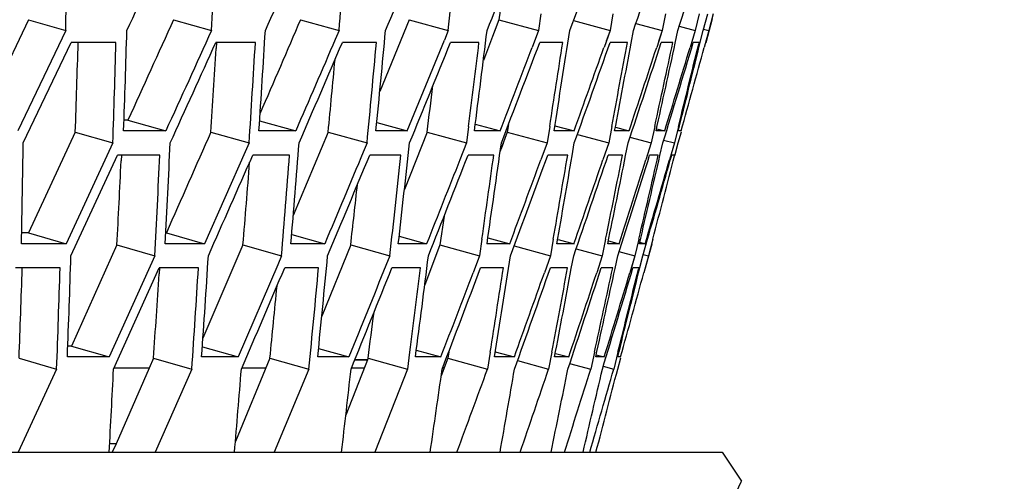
# Model space of a CAD drawing. Header units: millimetres. Extents: x 0 to 420, y 0 to 297.
# Tile 141 of 150: x 363.83 to 368.52, y 197.51 to 199.72. Entities that reach past the tile are written whole.
import ezdxf

# ---------------------------------------------------------------- set-up
doc = ezdxf.new("R2010")
doc.units = ezdxf.units.MM
doc.header["$LTSCALE"] = 23.1
doc.header["$PDMODE"] = 3
doc.header["$PDSIZE"] = 0.3125
doc.linetypes.add('DASHED', pattern=[0.2, 0.1, -0.1])
doc.layers.get('0').update_dxf_attribs({"linetype": 'CONTINUOUS'})
doc.layers.get('Defpoints').update_dxf_attribs({"linetype": 'CONTINUOUS'})
for name, color, linetype in [('06___PRT_ALL_SURFS', 7, 'CONTINUOUS'), ('AXES', 7, 'CONTINUOUS'), ('DIM_PILOTEES', 7, 'CONTINUOUS')]:
    doc.layers.add(name, color=color, linetype=linetype)
doc.styles.get("Standard").update_dxf_attribs({"font": 'txt', "width": 0.7})
doc.styles.add('TEXTSTYLE_4', font='txt')
doc.dimstyles.new('DIMSTYLE_7', dxfattribs={"dimtxt": 2.5, "dimasz": 3.5, "dimexe": 2, "dimexo": 0, "dimtad": 1, "dimdec": 0, "dimlfac": 5, "dimdsep": 46, "dimtxsty": 'Standard', "dimblk": '_FILLED', "dimblk1": '_FILLED', "dimblk2": '_FILLED', "dimcen": 0, "dimazin": 2, "dimtp": 0.8, "dimtm": 0.8, "dimtfac": 1, "dimtdec": 0, "dimtofl": 0, "dimtmove": 0, "dimatfit": 1, "dimldrblk": '_FILLED', "dimfxl": 0, "dimtolj": 1, "dimarcsym": 0})
doc.dimstyles.new('DIMSTYLE_8', dxfattribs={"dimtxt": 2.5, "dimasz": 3.5, "dimexe": 2, "dimexo": 0, "dimgap": 2.5, "dimtad": 1, "dimdec": 0, "dimlfac": 5, "dimdsep": 46, "dimtxsty": 'Standard', "dimblk": '_FILLED', "dimblk1": '_FILLED', "dimblk2": '_FILLED', "dimcen": 0, "dimazin": 2, "dimtp": 0.5, "dimtm": 0.5, "dimtfac": 1, "dimtdec": 0, "dimtofl": 0, "dimtmove": 0, "dimatfit": 3, "dimldrblk": '_FILLED', "dimfxl": 0, "dimtolj": 1, "dimarcsym": 0})

# ---------------------------------------------------------------- blocks, each defined once
blk = doc.blocks.new('_FILLED')
at = {"color": 0, "linetype": 'ByBlock'}
blk.add_solid([(0, 0), (-1, 0.1429), (-1, -0.1429)], dxfattribs=at)
blk = doc.blocks.new('*D14')
at = {"layer": 'DIM_PILOTEES', "color": 2, "linetype": 'Continuous'}
blk.add_line((362.9489, 245.8954), (387.2491, 270.8662), dxfattribs=at)
at = {"layer": 'DIM_PILOTEES', "color": 2, "linetype": 'Continuous', "xscale": 3.5, "yscale": 3.5, "zscale": 3.5, "rotation": 225.7798479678}
blk.add_blockref('_FILLED', (362.9489, 245.8954), dxfattribs=at)
at = {"layer": 'DIM_PILOTEES', "color": 2, "linetype": 'Continuous', "insert": (378.575, 266.4336), "char_height": 2.5, "width": 13.839286, "attachment_point": 1, "rotation": 45.7798, "line_spacing_factor": 0.9, "style": 'TEXTSTYLE_4'}
blk.add_mtext('{\\ftxt;\\W0.0001;\\H0.0001;\\~}{\\ftxt;\\W1.3333333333;\\H2.5; }{\\ftxt;\\W0.0001;\\H0.0001;\\~}{\\ftxt;\\W0.0001;\\H0.0001;\\~}{\\ftxt;\\W2.3571428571;\\H2.5; }{\\ftxt;\\W0.0001;\\H0.0001;\\~}', dxfattribs=at)
blk = doc.blocks.new('*D15')
at = {"layer": 'Defpoints', "color": 0, "linetype": 'Continuous'}
for p in [(285.6605, 263.402), (329.3345, 211.3533), (273.6952, 179.2299), (384.9739, 179.2299)]:
    blk.add_point(p, dxfattribs=at)
at = {"layer": 'DIM_PILOTEES', "color": 0, "linetype": 'Continuous', "lineweight": -2}
for p, q in [((273.6952, 179.2299), (268.7607, 176.381)), ((384.9739, 179.2299), (389.9084, 176.381))]:
    blk.add_line(p, q, dxfattribs=at)
blk.add_arc((329.3345, 211.3533), 67.9447, 332.951775, 207.048225, dxfattribs=at)
at = {"layer": 'DIM_PILOTEES', "color": 0, "linetype": 'Continuous', "lineweight": -2, "xscale": 3.5, "yscale": 3.5, "zscale": 3.5}
for p, rotation in [((270.4927, 177.381), 298.5241126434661), ((388.1764, 177.381), 241.4758873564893)]:
    blk.add_blockref('_FILLED', p, dxfattribs=dict(at, rotation=rotation))
at = {"layer": 'DIM_PILOTEES', "color": 0, "linetype": 'Continuous', "insert": (334.336, 284.9616), "char_height": 2.5, "width": 26.964286, "attachment_point": 2, "rotation": 356.1129, "line_spacing_factor": 0.9}
blk.add_mtext('\\A1;{\\ftxt;\\W0.0001;\\H0.0001;\\~}{\\ftxt;\\W2.8095238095;\\H2.5; }{\\ftxt;\\W0.0001;\\H0.0001;\\~}{\\ftxt;\\W0.0001;\\H0.0001;\\~}{\\ftxt;\\W2.3571428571;\\H2.5; }{\\ftxt;\\W0.0001;\\H0.0001;\\~}{\\ftxt;\\W0.0001;\\H0.0001;\\~}{\\ftxt;\\W0.6666666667;\\H2.5; }{\\ftxt;\\W0.0001;\\H0.0001;\\~}{\\ftxt;\\W0.0001;\\H0.0001;\\~}{\\ftxt;\\W1.3571428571;\\H2.5; }{\\ftxt;\\W0.0001;\\H0.0001;\\~}', dxfattribs=at)

msp = doc.modelspace()

# ---------------------------------------------------------------- linework, layer by layer
at = {"color": 7, "linetype": 'Continuous'}
for p, q in [((366.3139, 199.7436), (366.3028, 199.6646)), ((366.657, 199.7436), (366.6434, 199.6646)), ((366.9087, 199.7436), (366.8927, 199.6646)), ((367.0683, 199.7436), (367.05, 199.6646)), ((367.0874, 199.6646), (367.1104, 199.7436)), ((367.1356, 199.7436), (367.1149, 199.6646)), ((363.8693, 199.7163), (364.0467, 199.6646)), ((364.5612, 199.7163), (364.7422, 199.6646)), ((365.1669, 199.7163), (365.351, 199.6646)), ((365.6848, 199.7163), (365.8716, 199.6646)), ((366.1137, 199.7163), (366.3028, 199.6646)), ((366.4692, 199.7119), (366.6434, 199.6646)), ((366.767, 199.6984), (366.8927, 199.6646)), ((366.973, 199.6852), (367.05, 199.6646)), ((367.1015, 199.6072), (367.1322, 199.722)), ((364.0467, 199.6646), (363.8184, 199.1856)), ((365.351, 199.6646), (365.3326, 199.6218)), ((365.8716, 199.6646), (365.853, 199.619)), ((365.8716, 199.6646), (365.853, 199.619)), ((366.3028, 199.6646), (366.272, 199.5842)), ((366.3028, 199.6646), (366.272, 199.5842)), ((366.6434, 199.6646), (366.6147, 199.5842)), ((366.6434, 199.6646), (366.6253, 199.6138)), ((366.7441, 199.6038), (366.7553, 199.6646)), ((366.7441, 199.6038), (366.7553, 199.6646)), ((366.8927, 199.6646), (366.8661, 199.5842)), ((366.8927, 199.6646), (366.8751, 199.6115)), ((366.9545, 199.6047), (366.9674, 199.6646)), ((367.05, 199.6646), (367.0257, 199.5842)), ((367.0677, 199.5842), (367.0874, 199.6646)), ((367.0893, 199.6715), (367.1149, 199.6646)), ((367.1149, 199.6646), (367.0929, 199.5842)), ((367.113, 199.6576), (367.0993, 199.6075)), ((363.8442, 199.1281), (364.072, 199.6072)), ((364.2865, 199.6072), (364.072, 199.6072)), ((364.9515, 199.6072), (364.7626, 199.6072)), ((365.5292, 199.6072), (365.3665, 199.6072)), ((366.0183, 199.6072), (365.8821, 199.6072)), ((366.4176, 199.6072), (366.3082, 199.6072)), ((366.7261, 199.6072), (366.6439, 199.6072)), ((366.9431, 199.6072), (366.8881, 199.6072)), ((367.068, 199.6072), (367.0404, 199.6072)), ((367.068, 199.6072), (367.0664, 199.6008)), ((364.3437, 199.2374), (364.5242, 199.1856)), ((364.9718, 199.2341), (365.1439, 199.1856)), ((365.5308, 199.2259), (365.6759, 199.1856)), ((366.0006, 199.2181), (366.1189, 199.1856)), ((366.3803, 199.2105), (366.4719, 199.1856)), ((364.0925, 199.1798), (364.2718, 199.1281)), ((364.5242, 199.1856), (364.3231, 199.1856)), ((364.739, 199.1798), (364.9216, 199.1281)), ((365.1439, 199.1856), (364.9686, 199.1856)), ((365.2988, 199.1798), (365.4843, 199.1281)), ((365.6759, 199.1856), (365.5268, 199.1856)), ((365.7706, 199.1798), (365.9586, 199.1281)), ((365.9686, 199.2073), (365.9586, 199.1281)), ((366.1189, 199.1856), (365.9965, 199.1856)), ((366.1531, 199.1798), (366.3431, 199.1281)), ((366.3556, 199.2073), (366.3431, 199.1281)), ((366.4719, 199.1856), (366.3763, 199.1856)), ((366.4875, 199.1685), (366.637, 199.1281)), ((366.6519, 199.2073), (366.637, 199.1281)), ((366.6519, 199.2073), (366.637, 199.1281)), ((366.7339, 199.1856), (366.6655, 199.1856)), ((366.6701, 199.2028), (366.7339, 199.1856)), ((366.8569, 199.2073), (366.8396, 199.1281)), ((366.9044, 199.1856), (366.8632, 199.1856)), ((366.866, 199.1959), (366.9044, 199.1856)), ((366.97, 199.2073), (366.9503, 199.1281)), ((366.97, 199.2073), (366.9503, 199.1281)), ((366.969, 199.1281), (366.9838, 199.1816)), ((366.969, 199.1281), (366.9838, 199.1816)), ((366.9828, 199.1856), (366.9691, 199.1856)), ((366.97, 199.1891), (366.9828, 199.1856)), ((364.2718, 199.1281), (364.0486, 198.6476)), ((364.9216, 199.1281), (364.9033, 199.0865)), ((364.9216, 199.1281), (364.9033, 199.0865)), ((365.4843, 199.1281), (365.4658, 199.0837)), ((365.9586, 199.1281), (365.9268, 199.0474)), ((365.9586, 199.1281), (365.9268, 199.0474)), ((366.3431, 199.1281), (366.3133, 199.0474)), ((366.3431, 199.1281), (366.3133, 199.0474)), ((366.4626, 199.0669), (366.473, 199.1281)), ((366.4626, 199.0669), (366.473, 199.1281)), ((366.637, 199.1281), (366.6094, 199.0474)), ((366.7179, 199.0676), (366.73, 199.1281)), ((366.7179, 199.0676), (366.73, 199.1281)), ((366.7374, 199.1556), (366.8396, 199.1281)), ((366.8396, 199.1281), (366.8141, 199.0474)), ((366.8818, 199.0686), (366.8955, 199.1281)), ((366.8818, 199.0686), (366.8955, 199.1281)), ((366.8992, 199.1418), (366.9503, 199.1281)), ((366.9503, 199.1281), (366.9271, 199.0474)), ((366.953, 199.0667), (366.969, 199.1281)), ((366.9539, 199.07), (366.969, 199.1281)), ((364.0718, 198.5898), (364.2944, 199.0705)), ((364.4954, 199.0705), (364.2944, 199.0705)), ((364.9033, 199.0865), (364.709, 198.6476)), ((365.1146, 199.0705), (364.9394, 199.0705)), ((365.6461, 199.0705), (365.4972, 199.0705)), ((366.0888, 199.0705), (365.9664, 199.0705)), ((366.4415, 199.0705), (366.346, 199.0705)), ((366.7033, 199.0705), (366.6349, 199.0705)), ((366.8736, 199.0705), (366.8325, 199.0705)), ((366.952, 199.0705), (366.9383, 199.0705)), ((366.952, 199.0705), (366.9511, 199.0672)), ((363.8698, 198.6994), (364.0486, 198.6476)), ((364.5268, 198.6994), (364.709, 198.6476)), ((364.0486, 198.6476), (363.8355, 198.6476)), ((364.709, 198.6476), (364.5214, 198.6476)), ((365.2828, 198.6476), (365.1212, 198.6476)), ((365.1248, 198.6918), (365.2828, 198.6476)), ((365.7686, 198.6476), (365.6333, 198.6476)), ((365.6374, 198.6838), (365.7686, 198.6476)), ((366.0324, 198.6694), (366.021, 198.5898)), ((366.1652, 198.6476), (366.0565, 198.6476)), ((366.0607, 198.6761), (366.1652, 198.6476)), ((366.3728, 198.6694), (366.359, 198.5898)), ((366.4716, 198.6476), (366.3899, 198.6476)), ((366.3954, 198.6682), (366.4716, 198.6476)), ((366.6226, 198.6694), (366.6064, 198.5898)), ((366.6226, 198.6694), (366.6064, 198.5898)), ((366.687, 198.6476), (366.6325, 198.6476)), ((366.6361, 198.6613), (366.687, 198.6476)), ((366.781, 198.6694), (366.7625, 198.5898)), ((366.781, 198.6694), (366.7625, 198.5898)), ((366.8111, 198.6476), (366.7837, 198.6476)), ((366.7856, 198.6544), (366.8111, 198.6476)), ((366.7997, 198.5898), (366.8227, 198.6694)), ((366.7997, 198.5898), (366.8227, 198.6694)), ((366.8134, 198.532), (366.8443, 198.6476)), ((366.8478, 198.6694), (366.827, 198.5898)), ((366.8478, 198.6694), (366.827, 198.5898)), ((364.2913, 198.6416), (364.4723, 198.5898)), ((364.8923, 198.6416), (365.0765, 198.5898)), ((365.4063, 198.6416), (365.5931, 198.5898)), ((365.832, 198.6416), (366.021, 198.5898)), ((366.186, 198.6368), (366.359, 198.5898)), ((366.4817, 198.6234), (366.6064, 198.5898)), ((366.6861, 198.6103), (366.7625, 198.5898)), ((364.4723, 198.5898), (364.2542, 198.1074)), ((365.0765, 198.5898), (365.0579, 198.5465)), ((365.5931, 198.5898), (365.5744, 198.5437)), ((366.021, 198.5898), (365.9902, 198.5089)), ((366.359, 198.5898), (366.3302, 198.5089)), ((366.359, 198.5898), (366.3302, 198.5089)), ((366.4587, 198.5287), (366.4701, 198.5898)), ((366.6064, 198.5898), (366.5798, 198.5089)), ((366.6676, 198.5296), (366.6806, 198.5898)), ((366.7625, 198.5898), (366.7381, 198.5089)), ((366.7625, 198.5898), (366.7457, 198.5342)), ((366.7798, 198.5089), (366.7997, 198.5898)), ((366.7852, 198.5308), (366.7997, 198.5898)), ((366.8015, 198.5967), (366.827, 198.5898)), ((366.827, 198.5898), (366.8048, 198.5089)), ((364.0199, 198.532), (363.807, 198.532)), ((364.2748, 198.0493), (364.4924, 198.532)), ((364.6798, 198.532), (364.4924, 198.532)), ((365.0579, 198.5465), (364.8692, 198.1074)), ((365.2531, 198.532), (365.0916, 198.532)), ((365.7385, 198.532), (365.6033, 198.532)), ((366.1348, 198.532), (366.0262, 198.532)), ((366.4409, 198.532), (366.3593, 198.532)), ((366.6562, 198.532), (366.6017, 198.532)), ((366.7801, 198.532), (366.7528, 198.532)), ((366.7801, 198.532), (366.7786, 198.5257)), ((364.0737, 198.1591), (364.2542, 198.1074)), ((364.6985, 198.1554), (364.8692, 198.1074)), ((365.2531, 198.1473), (365.3971, 198.1074)), ((365.6876, 198.1293), (365.6773, 198.0493)), ((365.7194, 198.1395), (365.8367, 198.1074)), ((366.0716, 198.1293), (366.0589, 198.0493)), ((366.0961, 198.1321), (366.1869, 198.1074)), ((366.3657, 198.1293), (366.3505, 198.0493)), ((366.5691, 198.1293), (366.5516, 198.0493)), ((366.6813, 198.1293), (366.6615, 198.0493)), ((363.8242, 198.1011), (364.0035, 198.0493)), ((364.2542, 198.1074), (364.0546, 198.1074)), ((364.4657, 198.1011), (364.6483, 198.0493)), ((364.8692, 198.1074), (364.6952, 198.1074)), ((365.0212, 198.1011), (365.2067, 198.0493)), ((365.3971, 198.1074), (365.2491, 198.1074)), ((365.4863, 198.0933), (365.4257, 198.0933)), ((365.4893, 198.1011), (365.6773, 198.0493)), ((365.8367, 198.1074), (365.7151, 198.1074)), ((365.8689, 198.1011), (366.0589, 198.0493)), ((366.1869, 198.1074), (366.0921, 198.1074)), ((366.2021, 198.0895), (366.3505, 198.0493)), ((366.4469, 198.1074), (366.379, 198.1074)), ((366.3836, 198.1244), (366.4469, 198.1074)), ((366.6161, 198.1074), (366.5753, 198.1074)), ((366.578, 198.1176), (366.6161, 198.1074)), ((366.68, 198.0493), (366.6949, 198.1033)), ((366.6939, 198.1074), (366.6803, 198.1074)), ((366.6812, 198.1108), (366.6939, 198.1074)), ((364.0035, 198.0493), (363.8205, 197.6523)), ((364.4448, 198.0533), (364.2748, 198.0533)), ((364.6483, 198.0493), (364.4739, 197.6523)), ((365.0014, 198.0533), (364.8849, 198.0533)), ((365.2067, 198.0493), (365.0413, 197.6523)), ((365.4706, 198.0533), (365.4095, 198.0533)), ((365.6773, 198.0493), (365.5213, 197.6523)), ((365.8514, 198.0533), (365.8425, 198.0533)), ((366.4502, 198.0766), (366.5516, 198.0493)), ((366.6107, 198.0629), (366.6615, 198.0493)), ((364.2869, 197.6933), (364.2563, 197.6933)), ((346.385, 197.6523), (367.1777, 197.6523)), ((367.1781, 197.6523), (367.2705, 197.5138)), ((366.2418, 195.3236), (367.2705, 197.5138))]:
    msp.add_line(p, q, dxfattribs=at)
at = {"color": 7, "linetype": 'DASHED'}
msp.add_arc((329.3345, 211.3533), 48.1984, 330, 210, dxfattribs=at)
at = {"color": 7, "linetype": 'Continuous'}
for centre, radius, start, end in [((283.4495, 200.9949), 80.6082, 359.054397, 359.394123), ((281.9132, 203.6532), 82.925, 357.243078, 357.57362), ((129.3022, 304.535), 257.9746, 336.013937, 336.13006), ((279.7868, 206.4828), 85.8354, 355.443969, 355.763918), ((159.3939, 286.5909), 223.7538, 337.139358, 337.272101), ((277.0117, 209.53), 89.4058, 353.66486, 353.972919), ((183.09, 272.3473), 196.8748, 338.334797, 338.484376), ((202.1454, 260.7717), 175.3015, 339.599325, 339.765888), ((217.7098, 251.1843), 157.6986, 340.931548, 341.115163), ((230.5677, 243.1178), 143.154, 342.329546, 342.530184), ((284.0778, 202.0183), 80.2953, 357.978278, 358.320209), ((282.0433, 204.7197), 83.1097, 356.182026, 356.512878), ((279.3689, 207.6297), 86.5708, 354.402532, 354.720945), ((275.9812, 210.801), 90.7616, 352.647328, 352.952074), ((271.79, 214.296), 95.7856, 350.92354, 351.213541), ((284.328, 201.8282), 79.9893, 358.065525, 358.408852), ((282.3055, 204.5144), 82.7916, 356.269779, 356.601971), ((130.2949, 300.6421), 255.8646, 336.624904, 336.741726), ((279.6441, 207.4081), 86.2386, 354.490403, 354.810092), ((160.6426, 283.2406), 221.594, 337.708443, 337.829494), ((161.589, 282.5128), 220.4746, 337.777414, 337.911841), ((276.2587, 210.5633), 90.4258, 352.785593, 353.04088), ((185.9388, 268.2983), 193.0067, 338.999117, 339.151379), ((272.1143, 214.0348), 95.4006, 351.058676, 351.301675), ((205.3307, 256.8607), 171.1722, 340.288863, 340.459116), ((267.0604, 217.9006), 101.3307, 349.369299, 349.599234), ((266.6424, 218.1976), 101.8139, 349.237824, 349.477287), ((221.0416, 247.4651), 153.4978, 341.645016, 341.833326), ((260.9564, 222.2518), 108.3788, 347.723552, 347.939781), ((260.4436, 222.591), 108.9631, 347.596171, 347.821695), ((233.9301, 239.6138), 138.9925, 343.065392, 343.27172), ((253.6103, 227.2045), 116.7658, 346.126896, 346.325697), ((184.7566, 269.0676), 194.3599, 338.927494, 339.053341), ((204.3529, 257.5054), 172.2897, 340.214611, 340.355393), ((220.2218, 248.0138), 154.4345, 341.568278, 341.724055), ((233.2357, 240.0871), 139.7864, 342.986342, 343.157086), ((252.9557, 227.6039), 117.5017, 346.004017, 346.204201), ((244.0018, 233.3698), 127.6436, 344.46605, 344.651635), ((286.332, 200.2931), 77.521, 358.783727, 359.138914), ((284.4148, 202.8549), 80.217, 356.993512, 357.337125), ((281.8702, 205.6143), 83.542, 355.216471, 355.547078), ((278.6237, 208.6223), 87.5795, 353.460193, 353.776494), ((274.5834, 211.94), 92.4339, 351.73192, 352.032767), ((284.6587, 202.6618), 79.9175, 357.079404, 357.424417), ((282.1288, 205.4053), 83.2272, 355.302803, 355.634752), ((132.6988, 296.115), 252.2157, 337.252307, 337.370661), ((278.8986, 208.396), 87.2474, 353.546589, 353.864168), ((164.7846, 278.0456), 216.1278, 338.430259, 338.567218), ((274.8961, 211.6919), 92.0619, 351.867988, 352.120087), ((189.4912, 264.0275), 188.4065, 339.676425, 339.832228), ((270.0008, 215.3658), 97.8076, 350.17107, 350.409462), ((209.0015, 252.8431), 166.5526, 340.989427, 341.164232), ((264.0594, 219.5086), 104.6589, 348.514726, 348.738719), ((224.6966, 243.7188), 148.9835, 342.36738, 342.561247), ((256.8867, 224.2332), 112.8285, 346.904647, 347.113692), ((256.2755, 224.6071), 113.5164, 346.780307, 346.998497), ((237.7966, 236.0504), 134.3319, 343.842822, 344.020865), ((188.2763, 264.7915), 189.788, 339.603516, 339.732245), ((269.595, 215.6481), 98.2765, 350.038474, 350.286578), ((208.0069, 253.4772), 167.6822, 340.914104, 341.05861), ((263.5594, 219.8316), 105.2275, 348.386052, 348.619408), ((223.8701, 244.2543), 149.9221, 342.289806, 342.450143), ((236.7987, 236.5964), 135.4375, 343.728202, 343.90433), ((248.2315, 229.6863), 122.6046, 345.345889, 345.537958), ((286.6115, 201.1007), 77.5009, 357.786497, 358.1434), ((284.2104, 203.7144), 80.6799, 356.014869, 356.358254), ((281.1222, 206.5629), 84.5508, 354.260518, 354.589009), ((277.2545, 209.7051), 89.2177, 352.530758, 352.843135), ((272.4914, 213.2129), 94.8118, 350.832508, 351.127714), ((286.8362, 200.919), 77.2206, 357.870258, 358.228614), ((284.451, 203.5175), 80.3835, 356.099382, 356.444168), ((281.3806, 206.3492), 84.236, 354.345411, 354.675244), ((136.4353, 291.0529), 247.1398, 337.894116, 338.014849), ((277.5538, 209.4702), 88.8605, 352.667578, 352.929344), ((167.3279, 274.2118), 212.5974, 339.02414, 339.139984), ((168.8795, 273.2789), 210.841, 339.09575, 339.236099), ((272.8447, 212.9515), 94.3979, 350.966087, 351.21354), ((192.4134, 260.3598), 184.5877, 340.290515, 340.422845), ((193.6451, 259.6097), 183.1957, 340.364464, 340.524671), ((267.1016, 216.8817), 101.0199, 349.302044, 349.534438), ((266.6171, 217.1881), 101.5703, 349.172247, 349.41414), ((213.0635, 248.7787), 161.5509, 341.698648, 341.878868), ((212.0643, 249.3963), 162.6793, 341.622512, 341.771461), ((260.1368, 221.3715), 108.9405, 347.681354, 347.89809), ((259.5422, 221.7268), 109.6082, 347.555729, 347.781645), ((228.5913, 239.9918), 144.2481, 343.096168, 343.296447), ((227.7676, 240.5099), 145.1788, 343.018025, 343.183636), ((250.9207, 226.9947), 119.3095, 345.988261, 346.186906), ((251.688, 226.5674), 118.4575, 346.109313, 346.306779), ((240.4979, 233.1654), 130.9752, 344.474373, 344.656588), ((286.3505, 201.9262), 78.0207, 356.859805, 357.151807), ((283.4571, 204.6196), 81.6924, 355.10745, 355.386908), ((279.8063, 207.5877), 86.1314, 353.376069, 353.641918), ((275.2841, 210.899), 91.4656, 351.672703, 351.924012), ((174.279, 268.4466), 204.2922, 339.72449, 339.843167), ((269.7453, 214.6386), 97.8589, 350.003944, 350.239931), ((198.5406, 255.3365), 177.3189, 341.015424, 341.151055), ((263.0025, 218.9143), 105.5237, 348.375862, 348.595892), ((217.4984, 244.9792), 156.2666, 342.370507, 342.523208), ((254.8084, 223.8652), 114.7406, 346.793939, 346.997524), ((232.6105, 236.5963), 139.4831, 343.787364, 343.957156), ((244.8305, 229.6756), 125.887, 345.263034, 345.449828)]:
    msp.add_arc(centre, radius, start, end, dxfattribs=at)
for points in [[(364.3386, 199.6646), (364.413, 199.8238), (364.4872, 199.9831), (364.5613, 200.1425)], [(364.7422, 199.6646), (364.6697, 199.5049), (364.597, 199.3452), (364.5242, 199.1856)], [(364.5452, 199.1281), (364.6178, 199.2877), (364.6903, 199.4474), (364.7626, 199.6072)], [(365.3326, 199.6218), (365.2698, 199.4763), (365.2069, 199.331), (365.1439, 199.1856)], [(364.7273, 198.5898), (364.7982, 198.75), (364.8689, 198.9102), (364.9394, 199.0705)], [(365.4658, 199.0837), (365.4049, 198.9382), (365.3439, 198.7929), (365.2828, 198.6476)], [(365.9268, 199.0474), (365.8742, 198.9141), (365.8214, 198.7808), (365.7686, 198.6476)], [(364.8849, 198.0493), (364.9539, 198.2102), (365.0228, 198.3711), (365.0916, 198.532)], [(365.5744, 198.5437), (365.5155, 198.3982), (365.4563, 198.2528), (365.3971, 198.1074)]]:
    msp.add_open_spline(points, degree=3, dxfattribs=at)
at = {"layer": '06___PRT_ALL_SURFS', "color": 7, "linetype": 'Continuous'}
for p, q in [((366.1339, 199.8586), (366.1137, 199.7163)), ((366.1339, 199.8586), (366.1137, 199.7163)), ((363.8693, 199.7163), (363.6415, 199.2374)), ((365.6848, 199.7163), (365.545, 199.3733)), ((366.1137, 199.7163), (366.0832, 199.6365)), ((366.1137, 199.7163), (366.0893, 199.6522)), ((366.0832, 199.6365), (366.0391, 199.5211)), ((364.7661, 199.6069), (364.7644, 199.5791)), ((364.3437, 199.2374), (364.3249, 199.2374)), ((366.1589, 199.2163), (366.1531, 199.1798)), ((364.0925, 199.1798), (363.8698, 198.6994)), ((365.2988, 199.1798), (365.1323, 198.7819)), ((365.7706, 199.1798), (365.6625, 198.9055)), ((366.1531, 199.1798), (366.1195, 199.0886)), ((366.133, 199.1252), (366.1236, 199.0998)), ((364.3124, 199.0697), (364.3111, 199.0422)), ((365.8517, 198.7788), (365.832, 198.6416)), ((363.8698, 198.6994), (363.8366, 198.6994)), ((364.5268, 198.6994), (364.5241, 198.6994)), ((364.2913, 198.6416), (364.0737, 198.1591)), ((364.8923, 198.6416), (364.7013, 198.1961)), ((365.4063, 198.6416), (365.2684, 198.3012)), ((365.832, 198.6416), (365.8014, 198.5612)), ((365.832, 198.6416), (365.8078, 198.5781)), ((365.8014, 198.5612), (365.7596, 198.4513)), ((364.4943, 198.5319), (364.4925, 198.5033)), ((364.0737, 198.1591), (364.0566, 198.1591)), ((365.8737, 198.1311), (365.8689, 198.1011)), ((364.4657, 198.1011), (364.4448, 198.0533)), ((364.4657, 198.1011), (364.4448, 198.0533)), ((365.0212, 198.1011), (364.8563, 197.7044)), ((365.4893, 198.1011), (365.3831, 197.8301)), ((365.8689, 198.1011), (365.8378, 198.0163)), ((364.4448, 198.0533), (364.2869, 197.6933)), ((364.2869, 197.6933), (364.2689, 197.6523)), ((364.2869, 197.6933), (364.2689, 197.6523))]:
    msp.add_line(p, q, dxfattribs=at)
for centre, radius, start, end in [((283.8916, 201.9773), 80.2496, 358.002309, 358.307562), ((281.8501, 204.6641), 83.0701, 356.214601, 356.490529), ((279.1613, 207.5598), 86.5441, 354.443449, 354.674058), ((275.7281, 210.7204), 90.779, 352.696342, 352.8378), ((284.2133, 202.8097), 80.1864, 357.020409, 357.306977), ((281.6345, 205.5569), 83.5446, 355.251949, 355.52321), ((278.3585, 208.5533), 87.6103, 353.504004, 353.694007), ((286.3815, 201.0659), 77.4994, 357.807604, 358.125618), ((283.9652, 203.6671), 80.6926, 356.04472, 356.330963), ((280.8454, 206.5046), 84.5942, 354.298926, 354.53376), ((276.8819, 209.6446), 89.3561, 352.577505, 352.71893)]:
    msp.add_arc(centre, radius, start, end, dxfattribs=at)
for points in [[(364.5612, 199.7163), (364.4888, 199.5566), (364.4163, 199.397), (364.3437, 199.2374)], [(365.1669, 199.7163), (365.1028, 199.5674), (365.0385, 199.4185), (364.9742, 199.2697)], [(364.739, 199.1798), (364.6684, 199.0196), (364.5977, 198.8595), (364.5268, 198.6994)]]:
    msp.add_open_spline(points, degree=3, dxfattribs=at)
at = {"layer": 'AXES', "color": 7, "linetype": 'Continuous'}
msp.add_line((365.4257, 198.0933), (365.4863, 198.0933), dxfattribs=at)

# ---------------------------------------------------------------- dimensions: what is measured, and where the dimension line sits
at = {"layer": 'DIM_PILOTEES', "color": 2, "linetype": 'Continuous'}
dim = msp.add_angular_dim_3p(base=(285.6605, 263.402), center=(329.3345, 211.3533), p1=(384.9739, 179.2299), p2=(273.6952, 179.2299), text='{\\ftxt;\\W0.0001;\\H0.0001;\\~}{\\ftxt;\\W2.8095238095;\\H2.5; }{\\ftxt;\\W0.0001;\\H0.0001;\\~}{\\ftxt;\\W0.0001;\\H0.0001;\\~}{\\ftxt;\\W2.3571428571;\\H2.5; }{\\ftxt;\\W0.0001;\\H0.0001;\\~}{\\ftxt;\\W0.0001;\\H0.0001;\\~}{\\ftxt;\\W0.6666666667;\\H2.5; }{\\ftxt;\\W0.0001;\\H0.0001;\\~}{\\ftxt;\\W0.0001;\\H0.0001;\\~}{\\ftxt;\\W1.3571428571;\\H2.5; }{\\ftxt;\\W0.0001;\\H0.0001;\\~}', dimstyle='DIMSTYLE_8', dxfattribs=at)
dim.commit()
dim.dimension.update_dxf_attribs({"geometry": '*D15', "text_midpoint": (333.9405, 279.1417), "dimtype": 165})
dim = msp.add_diameter_dim_2p(p1=(362.9489, 245.8954), p2=(295.7202, 176.8112), text='{\\ftxt;\\W0.0001;\\H0.0001;\\~}{\\ftxt;\\W1.3333333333;\\H2.5; }{\\ftxt;\\W0.0001;\\H0.0001;\\~}{\\ftxt;\\W0.0001;\\H0.0001;\\~}{\\ftxt;\\W2.3571428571;\\H2.5; }{\\ftxt;\\W0.0001;\\H0.0001;\\~}', dimstyle='DIMSTYLE_7', override={"dimpost": '<>'}, dxfattribs=at)
dim.commit()
dim.dimension.update_dxf_attribs({"geometry": '*D14', "text_midpoint": (383.1393, 266.643), "dimtype": 163})

doc.saveas('drawing.dxf')
